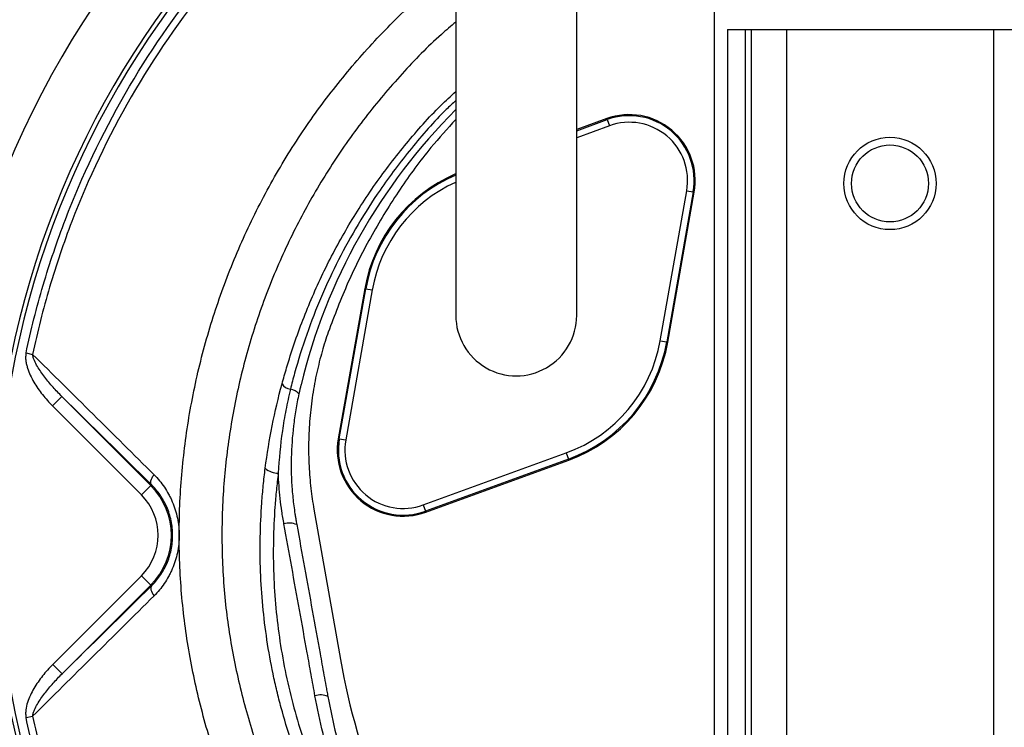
# Model space of a CAD drawing. Header units: millimetres. Extents: x 6 to 914, y 11 to 1153.
# Tile 5 of 17: x 327 to 551, y 485 to 645. Entities that reach past the tile are written whole.
import ezdxf

# ---------------------------------------------------------------- set-up
doc = ezdxf.new("R2010")
doc.units = ezdxf.units.MM

msp = doc.modelspace()

# ---------------------------------------------------------------- linework, layer by layer
at = {"color": 7, "linetype": 'Continuous', "lineweight": 25}
for p, q in [((485.09, 673.25), (485.09, 25.84)), ((488.16, 643.25), (562.02, 643.25)), ((488.16, 643.25), (488.16, 25.84)), ((492.16, 643.25), (492.16, 25.84)), ((493.54, 643.25), (493.54, 25.84)), ((501.53, 643.25), (501.53, 25.84)), ((548.66, 643.25), (548.66, 25.84)), ((460.67, 622.99), (453.84, 620.5)), ((460.75, 622.77), (460.67, 622.99)), ((460.75, 622.77), (461.27, 621.36)), ((472.85, 572.48), (478.87, 606.59)), ((480.34, 606.33), (474.33, 572.22)), ((474.56, 572.18), (480.58, 606.29)), ((478.87, 606.59), (480.34, 606.33)), ((480.34, 606.33), (480.58, 606.29)), ((405.62, 584.33), (399.61, 550.22)), ((399.84, 550.18), (405.86, 584.29)), ((407.33, 584.03), (401.32, 549.92)), ((405.86, 584.29), (405.62, 584.33)), ((405.86, 584.29), (407.33, 584.03)), ((472.85, 572.48), (474.33, 572.22)), ((474.33, 572.22), (474.56, 572.18)), ((328.6, 569.71), (330.09, 569.39)), ((334.64, 557.66), (336.77, 559.78)), ((354.82, 537.48), (334.64, 557.66)), ((336.77, 559.78), (356.94, 539.6)), ((399.84, 550.18), (399.61, 550.22)), ((399.84, 550.18), (401.32, 549.92)), ((418.92, 535.15), (451.47, 547)), ((451.47, 547), (451.98, 545.59)), ((451.98, 545.59), (419.43, 533.74)), ((419.51, 533.52), (452.06, 545.36)), ((451.98, 545.59), (452.06, 545.36)), ((357.11, 539.77), (356.94, 539.6)), ((354.82, 537.48), (356.94, 539.6)), ((394.07, 534.19), (400.09, 500.04)), ((418.92, 535.15), (419.43, 533.74)), ((419.43, 533.74), (419.51, 533.52)), ((390.05, 531.35), (390.17, 530.68)), ((334.67, 498.87), (354.82, 519.02)), ((354.82, 519.02), (356.94, 516.9)), ((356.94, 516.9), (336.79, 496.75)), ((357.11, 516.74), (356.94, 516.9)), ((334.67, 498.87), (336.79, 496.75)), ((328.6, 486.8), (330.09, 487.11))]:
    msp.add_line(p, q, dxfattribs=at)
at = {"color": 8, "linetype": 'Continuous', "lineweight": 25}
for p, q in [((453.84, 620.25), (460.75, 622.77)), ((461.27, 621.36), (453.84, 618.66))]:
    msp.add_line(p, q, dxfattribs=at)
at = {"color": 7, "linetype": 'Continuous', "lineweight": 25, "flags": 128}
for points in [[(357.11, 539.77), (357, 539.93), (356.95, 540.14), (356.95, 540.39), (357.01, 540.67), (357.11, 540.99), (357.26, 541.32), (357.46, 541.67), (357.7, 542.02)], [(357.11, 516.74), (357, 516.57), (356.95, 516.37), (356.95, 516.12), (357.01, 515.83), (357.11, 515.52), (357.26, 515.19), (357.46, 514.84), (357.7, 514.49)]]:
    msp.add_lwpolyline(points, dxfattribs=at)
at = {"color": 7, "linetype": 'Continuous', "lineweight": 25}
for radius in [10.5, 8.75]:
    msp.add_circle((525.09, 608.25), radius, dxfattribs=at)
for centre, radius, start, end in [((525.09, 528.25), 258.01, 91.5972, 261.0813), ((525.09, 528.25), 258.01, 0, 88.6494), ((525.09, 528.25), 217.51, 98.7265, 259.403), ((525.09, 528.25), 204, 98.9389, 258.6923), ((525.09, 528.25), 203, 98.8644, 258.6358), ((465.8, 608.9), 15, 350, 110), ((465.8, 608.9), 14.76, 350, 110), ((465.8, 608.9), 13.26, 350, 110), ((440.09, 578.25), 35, 113.2388, 170), ((440.09, 578.25), 13.75, 180, 0.042), ((440.09, 578.25), 33.26, 290, 350), ((440.09, 578.25), 34.76, 290, 350), ((440.09, 578.25), 35, 290, 350), ((389.22, 564.29), 2.89, 213.5964, 260.1238), ((388.19, 558.15), 3.34, 42.5669, 80.7931), ((414.38, 547.61), 15, 170, 290), ((414.38, 547.61), 14.76, 170, 290), ((414.38, 547.61), 13.26, 170, 290), ((385.84, 546.62), 4.22, 227.7625, 271.8517), ((345.59, 528.25), 13.05, 315, 45), ((345.59, 528.25), 16.05, 315, 45), ((388.5, 526.82), 4.2, 66.6069, 107.2559), ((395.57, 487.96), 4, 65.4422, 108.4012)]:
    msp.add_arc(centre, radius, start, end, dxfattribs=at)
at = {"color": 8, "linetype": 'Continuous', "lineweight": 25}
for centre, radius, start, end in [((519.91, 531.19), 132.52, 134.9131, 166.3422), ((440.09, 578.25), 34.76, 113.3373, 170), ((440.09, 578.25), 33.26, 114.551, 170)]:
    msp.add_arc(centre, radius, start, end, dxfattribs=at)
at = {"color": 7, "linetype": 'Continuous', "lineweight": 25}
for points, knots in [([(383.06, 832.84), (372.94, 830.84), (343.88, 822.99), (291.46, 792.61), (251.51, 745.25), (218.13, 688.94), (191.48, 629.47), (179.88, 570.08), (176.94, 504.04), (181.98, 438.22), (203.68, 379.92), (220.65, 352.49)], [0, 0, 0, 0, 0.054167, 0.161891, 0.331597, 0.379386, 0.501302, 0.671008, 0.693594, 0.840713, 1, 1, 1, 1]), ([(818.7, 477.59), (820.51, 488.07), (821.75, 498.6), (822.77, 514.47), (822.97, 519.77), (823.06, 527.75), (823.05, 530.41), (822.97, 535.71), (822.89, 538.35), (822.33, 551.55), (821.33, 562.01), (818.24, 582.76), (816.15, 593.04), (812.2, 608.32), (810.74, 613.39), (808.35, 620.97), (807.52, 623.48), (805.78, 628.51), (804.88, 631.01), (800.22, 643.4), (796, 653.05), (786.6, 671.8), (781.41, 680.91), (772.91, 694.18), (769.95, 698.54), (765.33, 704.97), (763.76, 707.09), (761.36, 710.26), (760.55, 711.31), (758.92, 713.4), (758.09, 714.44), (750.62, 723.77), (743.59, 731.63), (728.8, 746.53), (721.05, 753.57), (704.79, 766.83), (696.3, 773.05), (685.21, 780.3), (682.97, 781.72), (678.45, 784.51), (676.18, 785.86), (669.33, 789.84), (664.7, 792.36), (650.67, 799.54), (641.1, 803.81), (621.55, 811.34), (611.56, 814.6), (598.81, 818.02), (596.25, 818.68), (591.09, 819.92), (588.5, 820.5), (580.72, 822.16), (575.52, 823.13), (559.85, 825.61), (549.33, 826.71), (538.74, 827.27)], [0, 0, 0, 0, 0.0625, 0.0625, 0.09375, 0.09375, 0.109375, 0.109375, 0.125, 0.125, 0.1875, 0.1875, 0.25, 0.25, 0.28125, 0.28125, 0.296875, 0.296875, 0.3125, 0.3125, 0.375, 0.375, 0.4375, 0.4375, 0.46875, 0.46875, 0.484375, 0.484375, 0.492188, 0.492188, 0.5, 0.5, 0.5625, 0.5625, 0.625, 0.625, 0.6875, 0.6875, 0.703125, 0.703125, 0.71875, 0.71875, 0.75, 0.75, 0.8125, 0.8125, 0.875, 0.875, 0.890625, 0.890625, 0.90625, 0.90625, 0.9375, 0.9375, 1, 1, 1, 1]), ([(233.56, 435.61), (233.39, 436.17), (233.03, 437.27), (232.51, 438.92), (232, 440.57), (231.4, 442.53), (230.58, 445.29), (229.3, 449.83), (227.76, 455.66), (225.57, 464.78), (223.29, 476.01), (221.15, 489.76), (219.65, 503.38), (218.78, 517.01), (218.53, 530.72), (218.88, 544.26), (219.88, 558.14), (221.41, 571.22), (223.66, 585.11), (226.15, 597.11), (228.79, 607.61), (230.83, 614.91), (232.63, 620.82), (234.74, 627.33), (237.33, 634.74), (240.62, 643.29), (244.7, 653.04), (249.79, 664.05), (255.04, 674.18), (259.57, 682.25), (262.71, 687.57), (265.62, 692.27), (268.11, 696.16), (270.89, 700.37), (273.94, 704.84), (277.27, 709.49), (280.55, 713.91), (283.78, 718.1), (288.84, 724.46), (295.89, 732.74), (306.53, 744.18), (318.86, 756.09), (332.94, 768.1), (346.44, 778.32), (358.95, 786.81), (368.65, 792.79), (376.44, 797.27), (381.32, 799.95), (385.55, 802.18), (388.44, 803.66), (391.19, 805.05), (393.28, 806.08), (394.55, 806.69), (395.12, 806.97)], [0, 0, 0, 0, 0.00393, 0.00785, 0.01176, 0.01566, 0.021696, 0.031307, 0.04762, 0.062588, 0.094908, 0.125286, 0.156955, 0.187754, 0.21791, 0.249903, 0.279543, 0.312259, 0.33913, 0.374975, 0.39535, 0.412478, 0.426417, 0.437215, 0.458913, 0.479615, 0.499349, 0.530554, 0.561876, 0.576668, 0.593309, 0.603754, 0.614177, 0.62458, 0.637971, 0.650886, 0.66333, 0.675303, 0.686804, 0.718439, 0.749039, 0.792721, 0.834578, 0.874496, 0.907518, 0.937036, 0.951741, 0.968424, 0.9748, 0.984183, 0.990428, 0.9957, 1, 1, 1, 1]), ([(328.6, 569.71), (329.14, 572.31), (329.74, 574.9), (331.04, 580.04), (331.74, 582.59), (333.99, 590.19), (335.68, 595.18), (341.32, 609.91), (345.84, 619.43), (356.46, 637.84), (362.44, 646.53), (372.4, 658.81), (375.88, 662.78), (381.35, 668.54), (383.22, 670.43), (387.03, 674.13), (388.97, 675.94), (390.95, 677.72)], [0, 0, 0, 0, 0.0625, 0.0625, 0.125, 0.125, 0.25, 0.25, 0.5, 0.5, 0.75, 0.75, 0.875, 0.875, 0.9375, 0.9375, 1, 1, 1, 1]), ([(391.98, 676.57), (390.02, 674.81), (388.1, 673.01), (384.32, 669.34), (382.47, 667.47), (377.04, 661.77), (373.59, 657.83), (363.72, 645.67), (357.79, 637.06), (347.26, 618.82), (342.76, 609.37), (337.14, 594.72), (335.45, 589.75), (332.47, 579.65), (331.18, 574.54), (330.09, 569.39)], [0, 0, 0, 0, 0.0625, 0.0625, 0.125, 0.125, 0.25, 0.25, 0.5, 0.5, 0.75, 0.75, 0.875, 0.875, 1, 1, 1, 1]), ([(426.34, 656.56), (426.34, 653.22), (426.34, 646.59), (426.34, 636.84), (426.34, 627.45), (426.34, 618.54), (426.34, 610.25), (426.34, 602.72), (426.34, 596.4), (426.34, 591.3), (426.34, 587.45), (426.34, 584.59), (426.34, 582.27), (426.34, 580.52), (426.34, 579.24), (426.34, 578.58), (426.34, 578.25)], [0, 0, 0, 0, 0.079644, 0.158009, 0.235124, 0.311015, 0.385614, 0.459005, 0.531252, 0.593311, 0.65426, 0.714301, 0.773508, 0.85087, 0.926319, 1, 1, 1, 1]), ([(453.84, 578.25), (453.84, 578.45), (453.84, 578.87), (453.84, 579.6), (453.84, 580.55), (453.84, 581.78), (453.84, 583.35), (453.84, 585.29), (453.84, 587.88), (453.84, 591.5), (453.84, 596.33), (453.84, 602.43), (453.84, 609.54), (453.84, 617.57), (453.84, 626.41), (453.84, 635.94), (453.84, 646.06), (453.84, 653.02), (453.84, 656.56)], [0, 0, 0, 0, 0.045521, 0.094717, 0.147611, 0.204275, 0.251456, 0.300858, 0.352419, 0.406213, 0.470225, 0.53729, 0.607172, 0.679907, 0.755587, 0.834151, 0.915609, 1, 1, 1, 1]), ([(426.34, 622.8), (424.43, 620.69), (419.86, 615.67), (413.46, 606.91), (407.14, 596.66), (401.62, 585.8), (398.75, 578.21), (397.32, 574.42)], [0, 0, 0, 0, 0.150352, 0.357837, 0.571757, 0.786081, 1, 1, 1, 1]), ([(328.6, 569.71), (328.53, 569.42), (328.51, 569.13), (328.49, 568.54), (328.51, 568.25), (328.58, 567.66), (328.64, 567.38), (328.77, 566.81), (328.85, 566.53), (329.11, 565.7), (329.33, 565.17), (329.81, 564.11), (330.09, 563.59), (330.96, 562.09), (331.62, 561.15), (333.05, 559.34), (333.82, 558.48), (334.64, 557.66)], [0, 0, 0, 0, 0.0625, 0.0625, 0.125, 0.125, 0.1875, 0.1875, 0.25, 0.25, 0.375, 0.375, 0.5, 0.5, 0.75, 0.75, 1, 1, 1, 1]), ([(330.09, 569.39), (334.66, 564.87), (339.24, 560.33), (348.45, 551.21), (353.06, 546.63), (357.7, 542.02)], [0, 0, 0, 0, 0.5, 0.5, 1, 1, 1, 1]), ([(336.77, 559.78), (336.06, 560.48), (335.39, 561.19), (334.08, 562.66), (333.44, 563.41), (332.25, 564.98), (331.68, 565.79), (330.93, 567.07), (330.7, 567.5), (330.4, 568.19), (330.31, 568.42), (330.17, 568.9), (330.11, 569.14), (330.09, 569.39)], [0, 0, 0, 0, 0.25, 0.25, 0.5, 0.5, 0.75, 0.75, 0.875, 0.875, 0.9375, 0.9375, 1, 1, 1, 1]), ([(383, 543.49), (383.42, 546.74), (383.95, 549.96), (385.22, 556.36), (385.96, 559.54), (386.82, 562.69)], [0, 0, 0, 0, 0.5, 0.5, 1, 1, 1, 1]), ([(388.72, 561.45), (388.35, 559.88), (388, 558.31), (387.39, 555.16), (387.12, 553.57), (386.43, 548.81), (386.13, 545.61), (385.97, 542.4)], [0, 0, 0, 0, 0.25, 0.25, 0.5, 0.5, 1, 1, 1, 1]), ([(390.65, 560.41), (390.39, 559.21), (390.16, 558.01), (389.75, 555.59), (389.58, 554.37), (389.14, 550.73), (388.97, 548.3), (388.86, 543.45), (388.93, 541.03), (389.21, 537.4), (389.34, 536.19), (389.57, 534.37), (389.66, 533.77), (389.79, 532.86), (389.84, 532.56), (389.92, 532.11), (389.94, 531.96), (389.99, 531.65), (390.02, 531.5), (390.05, 531.35)], [0, 0, 0, 0, 0.125, 0.125, 0.25, 0.25, 0.5, 0.5, 0.75, 0.75, 0.875, 0.875, 0.9375, 0.9375, 0.96875, 0.96875, 0.984375, 0.984375, 1, 1, 1, 1]), ([(357.7, 542.02), (358.13, 541.59), (358.55, 541.14), (359.33, 540.19), (359.71, 539.7), (360.4, 538.67), (360.73, 538.14), (361.18, 537.31), (361.33, 537.03), (361.61, 536.45), (361.74, 536.16), (362.37, 534.68), (362.75, 533.45), (363.15, 531.51), (363.25, 530.85), (363.38, 529.54), (363.44, 528.23), (363.38, 526.91), (363.24, 525.6), (363.14, 524.94), (362.74, 523.02), (362.35, 521.79), (361.73, 520.32), (361.6, 520.03), (361.32, 519.46), (361.17, 519.17), (360.71, 518.34), (360.39, 517.81), (359.34, 516.28), (358.56, 515.34), (357.7, 514.49)], [0, 0, 0, 0, 0.0625, 0.0625, 0.125, 0.125, 0.1875, 0.1875, 0.21875, 0.21875, 0.25, 0.25, 0.375, 0.375, 0.4375, 0.4375, 0.5, 0.5625, 0.5625, 0.625, 0.625, 0.75, 0.75, 0.78125, 0.78125, 0.8125, 0.8125, 0.875, 0.875, 1, 1, 1, 1]), ([(417.85, 426.26), (414.7, 430.52), (411.74, 434.87), (406.19, 443.74), (403.59, 448.27), (398.76, 457.47), (396.53, 462.16), (392.4, 471.7), (390.52, 476.55), (388.07, 484), (387.32, 486.51), (386.28, 490.33), (385.96, 491.61), (385.34, 494.17), (385.05, 495.45), (383.7, 501.88), (382.93, 507.04), (381.96, 517.4), (381.77, 522.6), (381.91, 530.42), (382.03, 533.03), (382.31, 536.95), (382.42, 538.26), (382.69, 540.88), (382.83, 542.19), (383, 543.49)], [0, 0, 0, 0, 0.125, 0.125, 0.25, 0.25, 0.375, 0.375, 0.5, 0.5, 0.5625, 0.5625, 0.59375, 0.59375, 0.625, 0.625, 0.75, 0.75, 0.875, 0.875, 0.9375, 0.9375, 0.96875, 0.96875, 1, 1, 1, 1]), ([(385.97, 542.4), (385.81, 541.11), (385.66, 539.83), (385.41, 537.26), (385.29, 535.97), (385.01, 532.12), (384.9, 529.55), (384.76, 521.88), (384.95, 516.78), (385.9, 506.64), (386.66, 501.59), (388.24, 494.05), (388.85, 491.54), (390.2, 486.54), (390.94, 484.07), (393.35, 476.75), (395.2, 471.98), (399.26, 462.61), (401.45, 458), (406.2, 448.95), (408.75, 444.5), (414.2, 435.78), (417.11, 431.5), (420.21, 427.31)], [0, 0, 0, 0, 0.03125, 0.03125, 0.0625, 0.0625, 0.125, 0.125, 0.25, 0.25, 0.375, 0.375, 0.4375, 0.4375, 0.5, 0.5, 0.625, 0.625, 0.75, 0.75, 0.875, 0.875, 1, 1, 1, 1]), ([(387.26, 530.83), (387.17, 531.32), (387.08, 531.8), (386.92, 532.76), (386.84, 533.25), (386.63, 534.69), (386.5, 535.65), (386.18, 538.55), (386.04, 540.47), (385.97, 542.4)], [0, 0, 0, 0, 0.125, 0.125, 0.25, 0.25, 0.5, 0.5, 1, 1, 1, 1]), ([(357.11, 516.74), (357.82, 517.44), (358.47, 518.2), (359.35, 519.46), (359.62, 519.9), (360.14, 520.83), (360.38, 521.31), (361.02, 522.78), (361.36, 523.81), (361.71, 525.43), (361.79, 526), (361.91, 527.11), (361.97, 528.23), (361.92, 529.35), (361.8, 530.46), (361.71, 531.02), (361.37, 532.66), (361.04, 533.7), (360.39, 535.18), (360.15, 535.66), (359.64, 536.58), (359.36, 537.02), (358.48, 538.29), (357.82, 539.07), (357.11, 539.77)], [0, 0, 0, 0, 0.125, 0.125, 0.1875, 0.1875, 0.25, 0.25, 0.375, 0.375, 0.4375, 0.4375, 0.5, 0.5625, 0.5625, 0.625, 0.625, 0.75, 0.75, 0.8125, 0.8125, 0.875, 0.875, 1, 1, 1, 1]), ([(394.31, 491.76), (394.16, 492.57), (394.02, 493.38), (393.72, 495.01), (393.28, 497.45), (392.84, 499.9), (391.96, 504.78), (391.37, 508.04), (389.6, 517.81), (388.43, 524.32), (387.26, 530.83)], [0, 0, 0, 0, 0.0625, 0.0625, 0.125, 0.25, 0.25, 0.5, 0.5, 1, 1, 1, 1]), ([(390.17, 530.68), (391.34, 524.16), (392.52, 517.65), (394.29, 507.88), (394.88, 504.62), (395.76, 499.74), (396.2, 497.29), (396.72, 494.45), (396.94, 493.22), (397.09, 492.41), (397.16, 492), (397.23, 491.6)], [0, 0, 0, 0, 0.5, 0.5, 0.75, 0.75, 0.875, 0.9375, 0.96875, 0.96875, 1, 1, 1, 1]), ([(357.7, 514.49), (353.07, 509.88), (348.45, 505.3), (339.25, 496.18), (334.66, 491.64), (330.09, 487.11)], [0, 0, 0, 0, 0.5, 0.5, 1, 1, 1, 1]), ([(400.09, 500.04), (402.05, 488.94), (408.34, 467.07), (424.57, 436.84), (446.9, 410.66), (465.21, 396.74), (474.99, 390.84)], [0.5613215, 0.5613215, 0.5613215, 0.5613215, 0.6404767, 0.7196318, 0.798787, 0.8776759, 0.8776759, 0.8776759, 0.8776759]), ([(334.67, 498.87), (333.85, 498.05), (333.07, 497.18), (331.64, 495.37), (330.97, 494.42), (330.1, 492.92), (329.82, 492.4), (329.33, 491.34), (329.11, 490.8), (328.76, 489.69), (328.62, 489.12), (328.52, 488.25), (328.5, 487.96), (328.51, 487.38), (328.54, 487.08), (328.6, 486.8)], [0, 0, 0, 0, 0.25, 0.25, 0.5, 0.5, 0.625, 0.625, 0.75, 0.75, 0.875, 0.875, 0.9375, 0.9375, 1, 1, 1, 1]), ([(330.09, 487.11), (330.11, 487.36), (330.17, 487.61), (330.31, 488.08), (330.4, 488.32), (330.7, 489), (330.93, 489.44), (331.68, 490.72), (332.25, 491.53), (333.46, 493.11), (334.09, 493.86), (335.4, 495.34), (336.09, 496.05), (336.79, 496.75)], [0, 0, 0, 0, 0.0625, 0.0625, 0.125, 0.125, 0.25, 0.25, 0.5, 0.5, 0.75, 0.75, 1, 1, 1, 1]), ([(420.21, 427.31), (416.99, 432.24), (414.05, 437.28), (408.67, 447.59), (406.25, 452.86), (401.92, 463.61), (400.02, 469.1), (397.98, 476.09), (397.59, 477.5), (396.84, 480.33), (396.48, 481.75), (395.46, 486.02), (394.85, 488.88), (394.31, 491.76)], [0, 0, 0, 0, 0.25, 0.25, 0.5, 0.5, 0.75, 0.75, 0.8125, 0.8125, 0.875, 0.875, 1, 1, 1, 1]), ([(397.23, 491.6), (397.78, 488.67), (398.4, 485.75), (399.45, 481.4), (399.81, 479.95), (400.59, 477.08), (400.99, 475.65), (403.09, 468.53), (405.06, 462.95), (409.54, 452.02), (412.06, 446.68), (417.64, 436.22), (420.71, 431.1), (424.9, 424.86), (425.76, 423.62), (427.5, 421.17), (428.38, 419.96), (431.07, 416.37), (432.92, 414.02), (438.64, 407.13), (442.67, 402.73), (451.18, 394.33), (455.65, 390.32), (461.53, 385.57), (462.71, 384.63), (465.12, 382.78), (466.34, 381.87), (470.03, 379.18), (472.53, 377.44), (475.09, 375.77)], [0, 0, 0, 0, 0.0625, 0.0625, 0.09375, 0.09375, 0.125, 0.125, 0.25, 0.25, 0.375, 0.375, 0.5, 0.5, 0.53125, 0.53125, 0.5625, 0.5625, 0.625, 0.625, 0.75, 0.75, 0.875, 0.875, 0.90625, 0.90625, 0.9375, 0.9375, 1, 1, 1, 1]), ([(390.97, 378.65), (389, 380.43), (387.05, 382.25), (383.25, 385.95), (381.39, 387.84), (375.93, 393.59), (372.46, 397.56), (362.52, 409.83), (356.54, 418.52), (348.56, 432.34), (346.1, 437.02), (341.56, 446.56), (339.48, 451.4), (335.71, 461.25), (334.01, 466.26), (331.76, 473.89), (331.05, 476.45), (329.75, 481.6), (329.15, 484.19), (328.6, 486.8)], [0, 0, 0, 0, 0.0625, 0.0625, 0.125, 0.125, 0.25, 0.25, 0.5, 0.5, 0.625, 0.625, 0.75, 0.75, 0.875, 0.875, 0.9375, 0.9375, 1, 1, 1, 1]), ([(330.09, 487.11), (330.63, 484.53), (331.23, 481.97), (332.52, 476.86), (333.22, 474.32), (335.45, 466.76), (337.13, 461.8), (342.74, 447.16), (347.24, 437.71), (357.79, 419.47), (363.74, 410.84), (373.65, 398.65), (377.11, 394.71), (384.38, 387.08), (388.17, 383.42), (392.1, 379.9)], [0, 0, 0, 0, 0.0625, 0.0625, 0.125, 0.125, 0.25, 0.25, 0.5, 0.5, 0.75, 0.75, 0.875, 0.875, 1, 1, 1, 1])]:
    msp.add_open_spline(points, degree=3, knots=knots, dxfattribs=at)
at = {"color": 8, "linetype": 'Continuous', "lineweight": 25}
for points, knots in [([(374.7, 785.09), (372.99, 784.07), (369.43, 781.96), (364, 778.55), (358.33, 774.81), (353.03, 771.15), (347.57, 767.19), (341.88, 762.88), (335.38, 757.68), (330.05, 753.15), (325.95, 749.52), (323.15, 746.97), (320.31, 744.32), (317.43, 741.56), (314.52, 738.7), (309.08, 733.2), (301.37, 724.88), (291.8, 713.46), (282.81, 701.58), (274.78, 689.77), (267.61, 678.07), (262.88, 669.54), (259.93, 663.86), (258.58, 661.18), (257.24, 658.48), (255.94, 655.76), (254.65, 653.02), (253.39, 650.26), (251.75, 646.57), (249.67, 641.67), (247.1, 635.26), (244.4, 627.98), (241.84, 620.47), (239.46, 612.84), (237.3, 605.21), (235.35, 597.5), (233.71, 590.22), (232.38, 583.62), (231.28, 577.45), (230.34, 571.45), (229.54, 565.6), (228.87, 559.92), (228.33, 554.41), (227.91, 549.07), (227.58, 543.77), (227.33, 538.06), (227.17, 531.48), (227.17, 523.9), (227.39, 515.98), (227.8, 508.43), (228.33, 501.72), (228.91, 495.86), (229.61, 489.95), (230.9, 480.68), (233.17, 467.98), (236.71, 452.67), (239.7, 442.77), (241.18, 437.89)], [0, 0, 0, 0, 0.014889, 0.030921, 0.047817, 0.065576, 0.079034, 0.098172, 0.118885, 0.141174, 0.150362, 0.159793, 0.169468, 0.179386, 0.189547, 0.199951, 0.237121, 0.274176, 0.311211, 0.348319, 0.380764, 0.413652, 0.421097, 0.428563, 0.436053, 0.443564, 0.451098, 0.458654, 0.466233, 0.481241, 0.498411, 0.517744, 0.539239, 0.557646, 0.577388, 0.598465, 0.617049, 0.633092, 0.648684, 0.663822, 0.678507, 0.69274, 0.706519, 0.719846, 0.73272, 0.746128, 0.762517, 0.781888, 0.802735, 0.821675, 0.838302, 0.852972, 0.865684, 0.882707, 0.922842, 0.96194, 1, 1, 1, 1]), ([(428.83, 390.1), (425.72, 392.97), (419.51, 398.7), (410.4, 408.63), (401.45, 419.77), (392.94, 432.24), (385.36, 445.29), (378.97, 458.45), (373.67, 471.57), (369.43, 484.61), (366.19, 497.92), (364.09, 511.55), (363.25, 525.41), (363.61, 539.42), (365.18, 553.35), (367.91, 567.06), (371.8, 580.45), (376.8, 593.46), (382.85, 606.01), (389.88, 617.92), (397.83, 629.1), (406.62, 639.51), (416.13, 649.19), (423.08, 654.91), (426.52, 657.74)], [0, 0, 0, 0, 0.041388, 0.082778, 0.131939, 0.181238, 0.230544, 0.279714, 0.324365, 0.369142, 0.413871, 0.458456, 0.504049, 0.549815, 0.595591, 0.641196, 0.686556, 0.732077, 0.777599, 0.822959, 0.867334, 0.91186, 0.956385, 1, 1, 1, 1]), ([(426.34, 644.96), (425.24, 644.03), (420.9, 640.4), (413.96, 633.19), (405.62, 623.38), (398.11, 612.77), (391.52, 601.62), (385.82, 589.87), (381.08, 577.56), (377.4, 564.89), (374.83, 552.06), (373.34, 539.05), (372.97, 525.82), (373.76, 512.67), (375.74, 499.83), (378.8, 487.29), (382.84, 474.91), (387.87, 462.37), (393.88, 449.81), (400.99, 437.27), (409.03, 425.19), (417.29, 414.52), (425.49, 405.26), (433.4, 397.28), (441.85, 389.68), (450.82, 382.52), (460.3, 375.83), (469.47, 370.18), (477.71, 365.62), (482.8, 363.45), (485.09, 362.47)], [0, 0, 0, 0, 0.012594, 0.049487, 0.087408, 0.125328, 0.163033, 0.200739, 0.239527, 0.278316, 0.316112, 0.353907, 0.392846, 0.431782, 0.469094, 0.506416, 0.544674, 0.582939, 0.624687, 0.666434, 0.709032, 0.751629, 0.784416, 0.817229, 0.850015, 0.883833, 0.917681, 0.951497, 0.978209, 1, 1, 1, 1]), ([(386.82, 562.69), (387.16, 563.91), (388.52, 568.81), (391.42, 577.25), (396.01, 587.9), (401.53, 598.25), (407.87, 608.15), (415.02, 617.41), (421.17, 624.43), (425.19, 628.11), (426.34, 629.17)], [0, 0, 0, 0, 0.048853, 0.196197, 0.343538, 0.494593, 0.645643, 0.793206, 0.940765, 1, 1, 1, 1]), ([(426.34, 627.1), (425.61, 626.42), (421.96, 623.04), (416.13, 616.26), (409.47, 607.52), (404.04, 599), (399.59, 590.92), (395.68, 582.56), (392.34, 573.94), (390.1, 566.86), (389.03, 562.66), (388.72, 561.45)], [0, 0, 0, 0, 0.0387889, 0.1927279, 0.3466694, 0.4670025, 0.5874653, 0.7078018, 0.829187, 0.9505728, 1, 1, 1, 1])]:
    msp.add_open_spline(points, degree=3, knots=knots, dxfattribs=at)
at = {"color": 7, "linetype": 'Continuous', "lineweight": 25}
for points in [[(397.32, 574.42), (396.83, 573.03), (395.9, 570.11), (394.68, 565.34), (393.72, 560.19), (393.08, 554.8), (392.8, 549.32), (392.9, 543.96), (393.34, 538.86), (393.8, 535.7), (394.07, 534.19)], [(391.13, 562.48), (390.96, 561.79), (390.8, 561.1), (390.65, 560.41)], [(357.11, 539.77), (350.28, 546.49), (343.51, 553.15), (336.77, 559.78)], [(336.79, 496.75), (343.53, 503.37), (350.29, 510.03), (357.11, 516.74)]]:
    msp.add_open_spline(points, degree=3, dxfattribs=at)

doc.saveas('drawing.dxf')
